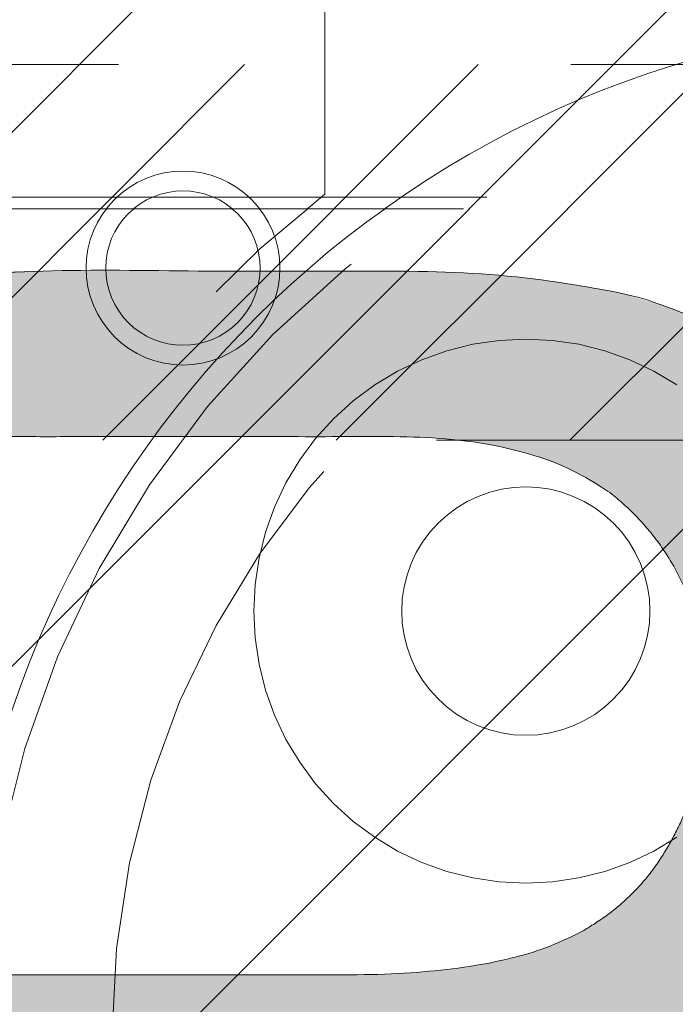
# Model space of a CAD drawing. Header units: inches. Extents: x -462 to -293, y -254 to -12.
# Tile 12 of 89: x -417.88 to -416.79, y -18.9 to -17.26. Entities that reach past the tile are written whole.
import ezdxf

# ---------------------------------------------------------------- set-up
doc = ezdxf.new("R2010")
doc.units = ezdxf.units.IN
doc.header["$LTSCALE"] = 32
doc.header["$MEASUREMENT"] = 0
doc.linetypes.add('Dash Style-1', pattern=[0.083328, 0.041656, -0.041672])
for name, color, linetype, lineweight in [('Black', 7, 'Continuous', 18), ('DashLine', 7, 'Dash Style-1', 13), ('DashLineFill', 7, 'Dash Style-1', 13), ('Drawing', 7, 'Continuous', 18), ('Metal-Black', 7, 'Continuous', 18), ('Metal-DeskStructure', 7, 'Continuous', 13), ('None', 7, 'Continuous', 18), ('SolidLine', 7, 'Continuous', 15), ('Wood_1-H', 7, 'Continuous', 13)]:
    doc.layers.add(name, color=color, linetype=linetype, lineweight=lineweight)
doc.layers.add('Electrical', color=1, linetype='Dash Style-1', lineweight=15, true_color=0xff0000)
doc.layers.add('Metal-Leg', color=7, linetype='Continuous', lineweight=18, true_color=0x4c4c4c)
pattern_1 = [(45, (0, 0), (-1.61301565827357, 1.935715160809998), []), (45, (-1.0608, 1.0608), (-0.4723460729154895, 0.4167612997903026), [])]

# ---------------------------------------------------------------- blocks, each defined once
blk = doc.blocks.new('Group-31')
at = {"layer": 'Metal-DeskStructure', "color": 7, "flags": 128}
blk.add_lwpolyline([(0.8051100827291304, 0.3242076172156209), (0.6569804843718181, -0.1001143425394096), (0.9545622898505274, -0.1001143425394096)], close=True, dxfattribs=at)
at = {"layer": 'Metal-DeskStructure', "color": 7}
blk.add_open_spline([(1.174112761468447, -0.3918349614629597), (1.184693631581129, -0.4210075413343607), (1.168822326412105, -0.4369198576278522), (1.14501536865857, -0.439571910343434), (1.104014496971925, -0.439571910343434), (1.078886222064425, -0.4369198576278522), (1.066982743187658, -0.4329417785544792), (1.060369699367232, -0.4236595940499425), (1.057724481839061, -0.4170294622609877), (1.021353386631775, -0.3010040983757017), (0.9849822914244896, -0.1849787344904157), (0.807093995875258, -0.1849787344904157), (0.6292057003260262, -0.1849787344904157), (0.5941572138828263, -0.2996780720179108), (0.5591087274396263, -0.4143774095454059), (0.5564635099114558, -0.4210075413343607), (0.5498504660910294, -0.4302897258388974), (0.5379469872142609, -0.4369198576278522), (0.5141400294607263, -0.439571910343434), (0.477108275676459, -0.439571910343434), (0.4519787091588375, -0.4355938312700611), (0.4427204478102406, -0.4249856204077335), (0.4427204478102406, -0.4050952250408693), (0.4480108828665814, -0.3905089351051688), (0.5915119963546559, 0.0006630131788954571), (0.7350131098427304, 0.3918349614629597), (0.7376583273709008, 0.3971390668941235), (0.7469165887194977, 0.4037691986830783), (0.7627866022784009, 0.4077472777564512), (0.789238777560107, 0.4090720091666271), (0.8302396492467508, 0.4090720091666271), (0.8580131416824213, 0.4077472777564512), (0.8752070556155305, 0.4037691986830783), (0.8844653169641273, 0.3971390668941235), (0.8871105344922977, 0.3918349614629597), (1.030611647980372, 0), (1.174112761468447, -0.3918349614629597)], degree=2, knots=[0, 0, 0, 0.01595318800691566, 0.02392978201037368, 0.03190637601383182, 0.03938443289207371, 0.04686248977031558, 0.05434054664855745, 0.06181860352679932, 0.06181860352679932, 0.1891978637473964, 0.1891978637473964, 0.3755520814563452, 0.3755520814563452, 0.5011946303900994, 0.5011946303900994, 0.5086726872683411, 0.5161507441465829, 0.5236288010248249, 0.5311068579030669, 0.5385854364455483, 0.5460640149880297, 0.5535425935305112, 0.5610211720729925, 0.5610211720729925, 0.7618481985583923, 0.7618481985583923, 0.7647050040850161, 0.7675618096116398, 0.7704186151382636, 0.7732754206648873, 0.7763226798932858, 0.7793699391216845, 0.7824171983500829, 0.7854644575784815, 0.7854644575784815, 1, 1, 1], dxfattribs=at)
blk = doc.blocks.new('TL14_lower_leg (2D)')
at = {"layer": 'DashLine', "flags": 128}
for points in [[(-1.777195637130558e-14, 1.377952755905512), (0.1350629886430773, 1.371317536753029), (0.2688252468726, 1.351475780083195), (0.3999985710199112, 1.318618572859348), (0.5273196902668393, 1.27306234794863), (0.649562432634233, 1.215245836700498), (0.7655495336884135, 1.14572584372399), (0.8741639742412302, 1.065171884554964), (0.9743597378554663, 0.9743597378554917), (1.065171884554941, 0.8741639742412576), (1.14572584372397, 0.7655495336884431), (1.215245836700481, 0.6495624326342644), (1.273062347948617, 0.5273196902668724), (1.318618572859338, 0.3999985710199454), (1.351475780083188, 0.2688252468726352), (1.371317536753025, 0.1350629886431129), (1.377952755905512, 1.783045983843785e-14), (1.371317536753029, -0.1350629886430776), (1.351475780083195, -0.2688252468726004), (1.318618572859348, -0.3999985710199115), (1.27306234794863, -0.5273196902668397), (1.215245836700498, -0.6495624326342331), (1.145725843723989, -0.7655495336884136), (1.065171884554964, -0.8741639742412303), (0.9743597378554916, -0.9743597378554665), (0.8741639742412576, -1.065171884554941), (0.7655495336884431, -1.14572584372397), (0.6495624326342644, -1.215245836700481), (0.5273196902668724, -1.273062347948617), (0.3999985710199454, -1.318618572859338), (0.2688252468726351, -1.351475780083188), (0.135062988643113, -1.371317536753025), (1.777195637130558e-14, -1.377952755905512), (-0.1350629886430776, -1.371317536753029), (-0.2688252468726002, -1.351475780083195), (-0.3999985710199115, -1.318618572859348), (-0.5273196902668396, -1.27306234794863), (-0.6495624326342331, -1.215245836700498), (-0.7655495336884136, -1.14572584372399), (-0.8741639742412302, -1.065171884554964), (-0.9743597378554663, -0.9743597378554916), (-1.065171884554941, -0.8741639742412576), (-1.14572584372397, -0.7655495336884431), (-1.215245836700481, -0.6495624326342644), (-1.273062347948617, -0.5273196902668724), (-1.318618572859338, -0.3999985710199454), (-1.351475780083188, -0.2688252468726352), (-1.371317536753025, -0.1350629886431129), (-1.377952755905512, -1.783045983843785e-14), (-1.371317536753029, 0.1350629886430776), (-1.351475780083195, 0.2688252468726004), (-1.318618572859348, 0.3999985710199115), (-1.27306234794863, 0.5273196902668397), (-1.215245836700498, 0.6495624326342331), (-1.145725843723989, 0.7655495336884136), (-1.065171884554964, 0.8741639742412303), (-0.9743597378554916, 0.9743597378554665), (-0.8741639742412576, 1.065171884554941), (-0.7655495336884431, 1.14572584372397), (-0.6495624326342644, 1.215245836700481), (-0.5273196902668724, 1.273062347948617), (-0.3999985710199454, 1.318618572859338), (-0.2688252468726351, 1.351475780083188), (-0.135062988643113, 1.371317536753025)], [(0.7086614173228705, -0.547244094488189), (0.724483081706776, -0.54802136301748), (0.7401523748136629, -0.5503456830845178), (0.7555183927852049, -0.5541946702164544), (0.7704331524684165, -0.5595312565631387), (0.7847530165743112, -0.5663040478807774), (0.798340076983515, -0.574447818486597), (0.8110634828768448, -0.5838841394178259), (0.8228007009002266, -0.5945221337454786), (0.8334386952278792, -0.6062593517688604), (0.8428750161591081, -0.6189827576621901), (0.8510187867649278, -0.632569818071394), (0.8577915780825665, -0.6468896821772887), (0.8631281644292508, -0.6618044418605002), (0.8669771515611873, -0.6771704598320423), (0.8693014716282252, -0.6928397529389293), (0.8700787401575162, -0.7086614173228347), (0.8693014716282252, -0.72448308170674), (0.8669771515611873, -0.7401523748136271), (0.8631281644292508, -0.7555183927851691), (0.8577915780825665, -0.7704331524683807), (0.8510187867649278, -0.7847530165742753), (0.8428750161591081, -0.7983400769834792), (0.8334386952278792, -0.811063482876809), (0.8228007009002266, -0.8228007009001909), (0.8110634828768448, -0.8334386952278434), (0.798340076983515, -0.8428750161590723), (0.7847530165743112, -0.8510187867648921), (0.7704331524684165, -0.8577915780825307), (0.7555183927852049, -0.8631281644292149), (0.7401523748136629, -0.8669771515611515), (0.724483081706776, -0.8693014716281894), (0.7086614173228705, -0.8700787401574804), (0.6928397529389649, -0.8693014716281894), (0.6771704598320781, -0.8669771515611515), (0.6618044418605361, -0.8631281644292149), (0.6468896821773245, -0.8577915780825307), (0.6325698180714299, -0.8510187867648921), (0.618982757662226, -0.8428750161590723), (0.6062593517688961, -0.8334386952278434), (0.5945221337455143, -0.8228007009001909), (0.5838841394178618, -0.811063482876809), (0.5744478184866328, -0.7983400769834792), (0.5663040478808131, -0.7847530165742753), (0.5595312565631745, -0.7704331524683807), (0.5541946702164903, -0.7555183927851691), (0.5503456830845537, -0.7401523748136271), (0.5480213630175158, -0.72448308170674), (0.5472440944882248, -0.7086614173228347), (0.5480213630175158, -0.6928397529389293), (0.5503456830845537, -0.6771704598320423), (0.5541946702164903, -0.6618044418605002), (0.5595312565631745, -0.6468896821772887), (0.5663040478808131, -0.632569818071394), (0.5744478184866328, -0.6189827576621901), (0.5838841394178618, -0.6062593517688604), (0.5945221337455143, -0.5945221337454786), (0.6062593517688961, -0.5838841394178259), (0.618982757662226, -0.574447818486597), (0.6325698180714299, -0.5663040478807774), (0.6468896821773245, -0.5595312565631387), (0.6618044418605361, -0.5541946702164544), (0.6771704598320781, -0.5503456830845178), (0.6928397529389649, -0.54802136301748)]]:
    blk.add_lwpolyline(points, close=True, dxfattribs=at)
at = {"layer": 'Metal-DeskStructure', "color": 7}
blk.add_blockref('Group-31', (0, 0), dxfattribs=at)
blk = doc.blocks.new('1BRPT9-Bracket (2D)')
at = {"layer": 'DashLineFill', "linetype": 'Continuous', "lineweight": 13}
h = blk.add_hatch(dxfattribs=at)
h.set_pattern_fill('Steel', color=253, style=0, pattern_type=2)
h.set_pattern_definition(pattern_1)
edge = h.paths.add_edge_path()
edge.add_arc((1.677931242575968, -8.488188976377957), 0.2519685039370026, 269.999999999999, 360.0000000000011)
edge.add_line((1.929899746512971, -8.488188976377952), (1.929899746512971, -7.480314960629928))
edge.add_line((1.929899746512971, -7.480314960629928), (2.323600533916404, -7.480314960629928))
edge.add_line((2.323600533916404, -7.480314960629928), (2.323600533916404, 7.461135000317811))
edge.add_line((2.323600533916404, 7.461135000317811), (1.929899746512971, 7.480314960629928))
edge.add_line((1.929899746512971, 7.480314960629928), (1.929899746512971, 8.488188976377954))
edge.add_arc((1.677931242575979, 8.488188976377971), 0.2519685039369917, 359.999999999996, 450.0000000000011)
edge.add_line((1.677931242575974, 8.740157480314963), (-2.32206875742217, 8.740157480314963))
edge.add_line((-2.32206875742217, 8.740157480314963), (-2.32206875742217, -8.74015748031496))
edge.add_line((-2.32206875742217, -8.74015748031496), (1.677931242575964, -8.74015748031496))
h = blk.add_hatch(dxfattribs=at)
h.set_pattern_fill('Steel', color=253, style=0, pattern_type=2)
h.set_pattern_definition(pattern_1)
h.paths.add_polyline_path([(-1.337816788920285, 6.899606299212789), (-1.329134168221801, 6.89917974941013), (-1.320535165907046, 6.897904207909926), (-1.312102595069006, 6.895791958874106), (-1.303917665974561, 6.89286334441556), (-1.296059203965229, 6.889146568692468), (-1.288602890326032, 6.884677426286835), (-1.281620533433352, 6.879498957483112), (-1.275179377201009, 6.873661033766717), (-1.269341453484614, 6.867219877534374), (-1.264162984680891, 6.860237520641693), (-1.259693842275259, 6.852781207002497), (-1.255977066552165, 6.844922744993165), (-1.253048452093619, 6.83673781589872), (-1.250936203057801, 6.82830524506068), (-1.249660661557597, 6.819706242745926), (-1.249234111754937, 6.811023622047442), (-1.249660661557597, 6.802341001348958), (-1.250936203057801, 6.793741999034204), (-1.253048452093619, 6.785309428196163), (-1.255977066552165, 6.777124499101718), (-1.259693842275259, 6.769266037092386), (-1.264162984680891, 6.761809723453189), (-1.269341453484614, 6.754827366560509), (-1.275179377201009, 6.748386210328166), (-1.281620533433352, 6.742548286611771), (-1.288602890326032, 6.737369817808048), (-1.296059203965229, 6.732900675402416), (-1.303917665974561, 6.729183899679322), (-1.312102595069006, 6.726255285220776), (-1.320535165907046, 6.724143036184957), (-1.329134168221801, 6.722867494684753), (-1.337816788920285, 6.722440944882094), (-1.346499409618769, 6.722867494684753), (-1.355098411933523, 6.724143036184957), (-1.363530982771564, 6.726255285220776), (-1.371715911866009, 6.729183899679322), (-1.379574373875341, 6.732900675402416), (-1.387030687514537, 6.737369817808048), (-1.394013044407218, 6.742548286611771), (-1.400454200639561, 6.748386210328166), (-1.406292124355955, 6.754827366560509), (-1.411470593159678, 6.761809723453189), (-1.41593973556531, 6.769266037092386), (-1.419656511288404, 6.777124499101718), (-1.42258512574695, 6.785309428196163), (-1.424697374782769, 6.793741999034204), (-1.425972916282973, 6.802341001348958), (-1.426399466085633, 6.811023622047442), (-1.425972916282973, 6.819706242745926), (-1.424697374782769, 6.82830524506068), (-1.42258512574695, 6.83673781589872), (-1.419656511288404, 6.844922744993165), (-1.41593973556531, 6.852781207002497), (-1.411470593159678, 6.860237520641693), (-1.406292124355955, 6.867219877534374), (-1.400454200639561, 6.873661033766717), (-1.394013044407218, 6.879498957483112), (-1.387030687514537, 6.884677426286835), (-1.379574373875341, 6.889146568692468), (-1.371715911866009, 6.89286334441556), (-1.363530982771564, 6.895791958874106), (-1.355098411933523, 6.897904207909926), (-1.346499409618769, 6.89917974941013)])
at = {"layer": 'DashLineFill', "flags": 128}
blk.add_lwpolyline([(-1.337816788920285, 6.899606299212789), (-1.329134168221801, 6.89917974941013), (-1.320535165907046, 6.897904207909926), (-1.312102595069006, 6.895791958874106), (-1.303917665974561, 6.89286334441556), (-1.296059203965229, 6.889146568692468), (-1.288602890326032, 6.884677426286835), (-1.281620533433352, 6.879498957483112), (-1.275179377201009, 6.873661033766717), (-1.269341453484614, 6.867219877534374), (-1.264162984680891, 6.860237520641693), (-1.259693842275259, 6.852781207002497), (-1.255977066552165, 6.844922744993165), (-1.253048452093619, 6.83673781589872), (-1.250936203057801, 6.82830524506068), (-1.249660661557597, 6.819706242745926), (-1.249234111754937, 6.811023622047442), (-1.249660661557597, 6.802341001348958), (-1.250936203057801, 6.793741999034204), (-1.253048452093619, 6.785309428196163), (-1.255977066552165, 6.777124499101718), (-1.259693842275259, 6.769266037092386), (-1.264162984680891, 6.761809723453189), (-1.269341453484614, 6.754827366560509), (-1.275179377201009, 6.748386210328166), (-1.281620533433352, 6.742548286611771), (-1.288602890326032, 6.737369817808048), (-1.296059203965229, 6.732900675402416), (-1.303917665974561, 6.729183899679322), (-1.312102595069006, 6.726255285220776), (-1.320535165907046, 6.724143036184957), (-1.329134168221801, 6.722867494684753), (-1.337816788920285, 6.722440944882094), (-1.346499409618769, 6.722867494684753), (-1.355098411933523, 6.724143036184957), (-1.363530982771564, 6.726255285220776), (-1.371715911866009, 6.729183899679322), (-1.379574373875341, 6.732900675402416), (-1.387030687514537, 6.737369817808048), (-1.394013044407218, 6.742548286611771), (-1.400454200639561, 6.748386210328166), (-1.406292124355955, 6.754827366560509), (-1.411470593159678, 6.761809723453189), (-1.41593973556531, 6.769266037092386), (-1.419656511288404, 6.777124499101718), (-1.42258512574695, 6.785309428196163), (-1.424697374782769, 6.793741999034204), (-1.425972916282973, 6.802341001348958), (-1.426399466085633, 6.811023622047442), (-1.425972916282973, 6.819706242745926), (-1.424697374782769, 6.82830524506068), (-1.42258512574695, 6.83673781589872), (-1.419656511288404, 6.844922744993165), (-1.41593973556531, 6.852781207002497), (-1.411470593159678, 6.860237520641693), (-1.406292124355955, 6.867219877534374), (-1.400454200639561, 6.873661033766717), (-1.394013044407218, 6.879498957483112), (-1.387030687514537, 6.884677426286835), (-1.379574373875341, 6.889146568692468), (-1.371715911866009, 6.89286334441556), (-1.363530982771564, 6.895791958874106), (-1.355098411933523, 6.897904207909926), (-1.346499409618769, 6.89917974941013)], close=True, dxfattribs=at)
blk = doc.blocks.new('Group-52')
at = {"layer": 'DashLineFill', "linetype": 'Continuous', "lineweight": 13}
h = blk.add_hatch(dxfattribs=at)
h.set_pattern_fill('Steel', color=253, style=0, pattern_type=2)
h.set_pattern_definition(pattern_1)
h.paths.add_polyline_path([(-2.066929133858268, 1.397637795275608), (2.066929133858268, 1.397637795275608), (2.066929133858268, 0.1377952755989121), (2.106299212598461, 0.1377952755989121), (2.106299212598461, -0.1377952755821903), (2.066929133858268, -0.1377952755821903), (2.066929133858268, -5.275590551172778), (2.106299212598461, -5.275590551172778), (2.106299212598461, -5.55118110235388), (2.066929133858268, -5.55118110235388), (2.066929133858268, -5.82677165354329), (-2.066929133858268, -5.82677165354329), (-2.066929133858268, -5.55118110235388), (-2.106299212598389, -5.55118110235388), (-2.106299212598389, -5.275590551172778), (-2.066929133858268, -5.275590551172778), (-2.066929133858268, -0.1377952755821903), (-2.106299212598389, -0.1377952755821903), (-2.106299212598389, 0.1377952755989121), (-2.066929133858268, 0.1377952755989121)])
at = {"layer": 'DashLineFill', "flags": 128}
blk.add_lwpolyline([(-2.066929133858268, 1.397637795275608), (2.066929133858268, 1.397637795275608), (2.066929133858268, 0.1377952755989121), (2.106299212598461, 0.1377952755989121), (2.106299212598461, -0.1377952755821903), (2.066929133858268, -0.1377952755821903), (2.066929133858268, -5.275590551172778), (2.106299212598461, -5.275590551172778), (2.106299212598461, -5.55118110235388), (2.066929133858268, -5.55118110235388), (2.066929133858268, -5.82677165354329), (-2.066929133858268, -5.82677165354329), (-2.066929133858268, -5.55118110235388), (-2.106299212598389, -5.55118110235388), (-2.106299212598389, -5.275590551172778), (-2.066929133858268, -5.275590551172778), (-2.066929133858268, -0.1377952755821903), (-2.106299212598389, -0.1377952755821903), (-2.106299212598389, 0.1377952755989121), (-2.066929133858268, 0.1377952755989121)], close=True, dxfattribs=at)
blk = doc.blocks.new('TL14_upper_leg (2D)')
at = {"layer": 'DashLine', "flags": 128}
blk.add_lwpolyline([(0, 1.22047244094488), (0.1196272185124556, 1.214595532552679), (0.2381023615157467, 1.197021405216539), (0.3542844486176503, 1.167919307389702), (0.4670545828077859, 1.127569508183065), (0.5753267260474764, 1.076360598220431), (0.6780581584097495, 1.01478574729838), (0.7742595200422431, 0.9434379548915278), (0.8630043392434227, 0.8630043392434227), (0.9434379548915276, 0.7742595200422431), (1.01478574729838, 0.6780581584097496), (1.076360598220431, 0.5753267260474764), (1.127569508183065, 0.467054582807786), (1.167919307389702, 0.3542844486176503), (1.197021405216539, 0.2381023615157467), (1.214595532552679, 0.1196272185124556), (1.22047244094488, 7.47323834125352e-17), (1.214595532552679, -0.1196272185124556), (1.197021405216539, -0.2381023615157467), (1.167919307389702, -0.3542844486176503), (1.127569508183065, -0.467054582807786), (1.076360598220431, -0.5753267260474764), (1.01478574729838, -0.6780581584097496), (0.9434379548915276, -0.7742595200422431), (0.8630043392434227, -0.8630043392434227), (0.7742595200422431, -0.9434379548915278), (0.6780581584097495, -1.01478574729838), (0.5753267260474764, -1.076360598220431), (0.4670545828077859, -1.127569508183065), (0.3542844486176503, -1.167919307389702), (0.2381023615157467, -1.197021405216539), (0.1196272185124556, -1.214595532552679), (0, -1.22047244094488), (-0.1196272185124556, -1.214595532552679), (-0.2381023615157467, -1.197021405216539), (-0.3542844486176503, -1.167919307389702), (-0.4670545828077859, -1.127569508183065), (-0.5753267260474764, -1.076360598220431), (-0.6780581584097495, -1.01478574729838), (-0.7742595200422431, -0.9434379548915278), (-0.8630043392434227, -0.8630043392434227), (-0.9434379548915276, -0.7742595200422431), (-1.01478574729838, -0.6780581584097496), (-1.076360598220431, -0.5753267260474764), (-1.127569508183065, -0.467054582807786), (-1.167919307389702, -0.3542844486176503), (-1.197021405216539, -0.2381023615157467), (-1.214595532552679, -0.1196272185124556), (-1.22047244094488, 7.47323834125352e-17), (-1.214595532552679, 0.1196272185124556), (-1.197021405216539, 0.2381023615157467), (-1.167919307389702, 0.3542844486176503), (-1.127569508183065, 0.467054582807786), (-1.076360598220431, 0.5753267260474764), (-1.01478574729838, 0.6780581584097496), (-0.9434379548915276, 0.7742595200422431), (-0.8630043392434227, 0.8630043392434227), (-0.7742595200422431, 0.9434379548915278), (-0.6780581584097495, 1.01478574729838), (-0.5753267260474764, 1.076360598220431), (-0.4670545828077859, 1.127569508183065), (-0.3542844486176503, 1.167919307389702), (-0.2381023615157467, 1.197021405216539), (-0.1196272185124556, 1.214595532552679)], close=True, dxfattribs=at)
at = {"layer": 'DashLine', "color": 7}
blk.add_blockref('Group-52', (0, 0), dxfattribs=at)
blk = doc.blocks.new('Group-54')
at = {"layer": 'Metal-DeskStructure', "linetype": 'Continuous', "lineweight": 0, "true_color": 0xff0000}
h = blk.add_hatch(color=1, dxfattribs=at)
h.paths.add_polyline_path([(-2.021668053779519, -1.274606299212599), (-2.021668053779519, 1.274606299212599), (-0.9063873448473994, 1.274606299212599), (-0.825984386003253, 1.273487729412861), (-0.7505603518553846, 1.270132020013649), (-0.6801152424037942, 1.264539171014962), (-0.6146490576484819, 1.256709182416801), (-0.5541617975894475, 1.246642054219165), (-0.4986534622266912, 1.234337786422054), (-0.4481240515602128, 1.219796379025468), (-0.4025735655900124, 1.203017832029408), (-0.3605890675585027, 1.18341340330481), (-0.3207576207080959, 1.160394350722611), (-0.2830792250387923, 1.133960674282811), (-0.2475538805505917, 1.10411237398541), (-0.2141815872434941, 1.070849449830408), (-0.1829623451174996, 1.034171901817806), (-0.1538961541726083, 0.9940797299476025), (-0.1269830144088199, 0.9505729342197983), (-0.1027611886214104, 0.9047532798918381), (-0.08176893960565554, 0.8577225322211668), (-0.06400626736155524, 0.8094806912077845), (-0.04947317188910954, 0.7600277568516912), (-0.03816965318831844, 0.7093637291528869), (-0.03009571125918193, 0.6574886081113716), (-0.02525134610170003, 0.604402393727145), (-0.02363655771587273, 0.5501050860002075), (-0.02630264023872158, 0.4809719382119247), (-0.03430088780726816, 0.4145973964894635), (-0.04763130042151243, 0.3509814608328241), (-0.06629387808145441, 0.2901241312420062), (-0.09028862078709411, 0.23202540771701), (-0.1196155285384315, 0.1766852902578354), (-0.1542746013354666, 0.1241037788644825), (-0.1942658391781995, 0.0742808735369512), (-0.2398415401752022, 0.02804076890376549), (-0.2912540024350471, -0.01379234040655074), (-0.3485032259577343, -0.05121845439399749), (-0.4115892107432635, -0.08423757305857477), (-0.4805119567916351, -0.1128496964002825), (-0.5552714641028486, -0.1370548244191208), (-0.6358677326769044, -0.1568529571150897), (-0.7223007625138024, -0.172244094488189), (-0.6914852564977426, -0.1878368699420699), (-0.6625536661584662, -0.2033960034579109), (-0.6355059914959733, -0.2189214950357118), (-0.6103422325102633, -0.2344133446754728), (-0.5870623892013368, -0.2498715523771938), (-0.5656664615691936, -0.2652961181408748), (-0.5461544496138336, -0.2806870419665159), (-0.528526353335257, -0.2960443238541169), (-0.4937411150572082, -0.3297530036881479), (-0.4593595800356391, -0.3652110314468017), (-0.4253817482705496, -0.4024184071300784), (-0.3918076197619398, -0.4413751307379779), (-0.3586371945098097, -0.4820812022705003), (-0.3258704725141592, -0.5245366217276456), (-0.2935074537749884, -0.5687413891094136), (-0.2615481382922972, -0.6146955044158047), (0.1636796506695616, -1.274606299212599), (-0.2335580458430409, -1.274606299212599), (-0.5618991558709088, -0.7707919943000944), (-0.5969114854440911, -0.7177646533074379), (-0.6303594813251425, -0.667950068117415), (-0.6622431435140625, -0.6213482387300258), (-0.6925624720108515, -0.57795916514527), (-0.7213174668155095, -0.5377828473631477), (-0.7485081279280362, -0.5008192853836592), (-0.7741344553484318, -0.4670684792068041), (-0.7981964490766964, -0.4365304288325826), (-0.8211735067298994, -0.408532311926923), (-0.8435450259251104, -0.3824013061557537), (-0.8653110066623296, -0.3581374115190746), (-0.8864714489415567, -0.3357406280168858), (-0.907026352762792, -0.3152109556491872), (-0.9269757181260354, -0.2965483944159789), (-0.9463195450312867, -0.2797529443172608), (-0.9650578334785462, -0.264824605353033), (-0.9835185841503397, -0.2513512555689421), (-1.002029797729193, -0.2389207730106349), (-1.020591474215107, -0.2275331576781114), (-1.03920361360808, -0.2171884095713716), (-1.057866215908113, -0.2078865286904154), (-1.076579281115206, -0.1996275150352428), (-1.09534280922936, -0.192411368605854), (-1.114156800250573, -0.1862380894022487), (-1.129261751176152, -0.182958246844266), (-1.146587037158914, -0.1801157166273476), (-1.166132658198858, -0.1777104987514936), (-1.187898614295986, -0.1757425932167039), (-1.211884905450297, -0.1742120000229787), (-1.238091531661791, -0.1731187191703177), (-1.266518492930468, -0.1724627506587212), (-1.297165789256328, -0.172244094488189), (-1.677179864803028, -0.172244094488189), (-1.677179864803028, -1.274606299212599)])
h.paths.add_polyline_path([(-1.677179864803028, 0.1033464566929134), (-0.9720553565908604, 0.1033464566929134), (-0.9173711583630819, 0.1041370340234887), (-0.8658156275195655, 0.1065087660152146), (-0.8173887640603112, 0.1104616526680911), (-0.7720905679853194, 0.1159956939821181), (-0.7299210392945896, 0.1231108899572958), (-0.6908801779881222, 0.131807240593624), (-0.654967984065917, 0.1420847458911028), (-0.6221844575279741, 0.1539434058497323), (-0.591907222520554, 0.1675514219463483), (-0.5635139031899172, 0.183076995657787), (-0.5370044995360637, 0.2005201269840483), (-0.5123790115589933, 0.2198808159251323), (-0.4896374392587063, 0.2411590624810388), (-0.4687797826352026, 0.2643548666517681), (-0.4498060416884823, 0.2894682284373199), (-0.4327162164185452, 0.3164991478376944), (-0.4175775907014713, 0.3447916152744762), (-0.4044574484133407, 0.3736896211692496), (-0.3933557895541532, 0.4031931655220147), (-0.3842726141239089, 0.4333022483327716), (-0.3772079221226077, 0.4640168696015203), (-0.3721617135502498, 0.4953370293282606), (-0.369133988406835, 0.5272627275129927), (-0.3681247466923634, 0.5597939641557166), (-0.3700927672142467, 0.6066395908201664), (-0.3759968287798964, 0.6513658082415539), (-0.3858369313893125, 0.693972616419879), (-0.399613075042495, 0.7344600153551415), (-0.417325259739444, 0.7728280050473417), (-0.4389734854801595, 0.8090765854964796), (-0.4645577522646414, 0.8432057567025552), (-0.4940780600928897, 0.8752155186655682), (-0.5278540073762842, 0.9042311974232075), (-0.5662051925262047, 0.9293781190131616), (-0.609131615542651, 0.9506562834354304), (-0.6566332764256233, 0.9680656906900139), (-0.7087101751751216, 0.9816063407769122), (-0.7653623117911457, 0.9912782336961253), (-0.8265896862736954, 0.9970813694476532), (-0.8923922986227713, 0.9990157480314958), (-1.677179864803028, 0.9990157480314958)])
at = {"layer": 'Metal-DeskStructure', "color": 7}
for points, knots in [([(-2.021668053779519, -1.274606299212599), (-2.021668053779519, 0), (-2.021668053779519, 1.274606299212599), (-1.464027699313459, 1.274606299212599), (-0.5748176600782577, 1.274606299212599), (-0.2303294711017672, 1.131429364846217), (-0.02363655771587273, 0.7697165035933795), (-0.02363655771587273, 0.2680552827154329), (-0.3648951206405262, -0.1194935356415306), (-0.7223007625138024, -0.172244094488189), (-0.595270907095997, -0.2346824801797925), (-0.528526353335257, -0.2960443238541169), (-0.3885779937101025, -0.4273803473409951), (-0.2615481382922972, -0.6146955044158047), (-0.04893424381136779, -0.9446509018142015), (0.1636796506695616, -1.274606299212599), (-0.03493919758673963, -1.274606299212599), (-0.2335580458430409, -1.274606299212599), (-0.397728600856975, -1.022699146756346), (-0.561899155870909, -0.7707919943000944), (-0.7050771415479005, -0.5522571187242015), (-0.8913157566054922, -0.3208037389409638), (-1.0387999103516, -0.2088454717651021), (-1.114156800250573, -0.1862380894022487), (-1.170135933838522, -0.172244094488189), (-1.487172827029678, -0.172244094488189), (-1.677179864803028, -0.172244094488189), (-1.677179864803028, -0.7234251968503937), (-1.677179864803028, -1.274606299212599), (-1.849423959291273, -1.274606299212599), (-2.021668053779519, -1.274606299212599)], [0, 0, 0, 0.1376097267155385, 0.1376097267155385, 0.1978139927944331, 0.2336110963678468, 0.2694081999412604, 0.305205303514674, 0.3511799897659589, 0.3971546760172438, 0.3971546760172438, 0.415167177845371, 0.415167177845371, 0.4532969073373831, 0.4532969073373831, 0.5194264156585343, 0.5194264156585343, 0.5528882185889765, 0.5528882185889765, 0.6035447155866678, 0.6035447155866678, 0.6475600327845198, 0.6915753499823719, 0.735590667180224, 0.735590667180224, 0.7678723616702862, 0.8161582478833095, 0.8161582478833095, 0.95622815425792, 0.95622815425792, 1, 1, 1]), ([(-1.677179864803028, 0.1033464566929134), (-1.324617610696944, 0.1033464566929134), (-0.7470612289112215, 0.1033464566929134), (-0.4973076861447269, 0.2045403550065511), (-0.3681247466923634, 0.4284579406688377), (-0.3681247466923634, 0.7514152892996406), (-0.620031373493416, 0.9990157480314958), (-1.2847860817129, 0.9990157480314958), (-1.677179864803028, 0.9990157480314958), (-1.677179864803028, 0.5511811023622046), (-1.677179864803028, 0.1033464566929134)], [0, 0, 0, 0.1307339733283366, 0.2141642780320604, 0.2975945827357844, 0.3810248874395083, 0.5027510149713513, 0.6244771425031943, 0.7998494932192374, 0.7998494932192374, 1, 1, 1])]:
    blk.add_open_spline(points, degree=2, knots=knots, dxfattribs=at)
blk = doc.blocks.new('SlateLegLocator-R3')
at = {"color": 255, "linetype": 'Dash Style-1', "lineweight": 5}
blk.add_wipeout([(-2.106299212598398, 1.3779527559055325), (2.1062992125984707, 1.3779527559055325), (2.1062992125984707, -5.807086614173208), (-2.106299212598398, -5.807086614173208)], dxfattribs=at).dxf.layer = 'Black'
at = {"layer": 'Black', "linetype": 'Dash Style-1', "lineweight": 5, "flags": 128}
blk.add_lwpolyline([(-2.106299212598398, 1.377952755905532), (2.10629921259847, 1.377952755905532), (2.10629921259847, -5.807086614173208), (-2.106299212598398, -5.807086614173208)], close=True, dxfattribs=at)
at = {"layer": 'Metal-DeskStructure', "color": 7}
blk.add_blockref('Group-54', (0, 0), dxfattribs=at)
blk = doc.blocks.new('ReturnEnd-R3 (2D)')
at = {"layer": 'Metal-Black', "color": 7}
blk.add_blockref('1BRPT9-Bracket (2D)', (-0.0001991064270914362, -6.10236220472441), dxfattribs=at)
at = {"layer": 'Metal-Leg', "color": 7}
blk.add_blockref('TL14_upper_leg (2D)', (0, 0), dxfattribs=at)
at = {"layer": 'Metal-DeskStructure', "color": 7}
blk.add_blockref('SlateLegLocator-R3', (0, 0), dxfattribs=at)
blk = doc.blocks.new('Group-66')
at = {"layer": 'SolidLine', "color": 7, "rotation": 180}
blk.add_blockref('TL14_lower_leg (2D)', (-68.97637795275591, -5.31496062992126), dxfattribs=at)
at = {"layer": 'SolidLine', "color": 7}
blk.add_blockref('ReturnEnd-R3 (2D)', (-68.97637795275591, -5.31496062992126), dxfattribs=at)
blk = doc.blocks.new('SL Runoff Utility L Desk2 (2D)')
at = {"layer": 'None'}
blk.add_blockref('Group-66', (0, 0), dxfattribs=at)
at = {"layer": 'Drawing', "color": 0, "flags": 1}
for tag in ['Tag', 'Catalog', 'Option1', 'Option2', 'Option3', 'Option4', 'Option5', 'Option6', 'Option7', 'Option8', 'Option9', 'Option10', 'Option11', 'Option12', 'Custom', 'FinishGroup', 'Discount', 'Item2', 'Item3', 'Item6', 'Item9', 'Item10', 'Item12', 'Item13', 'Item16', 'Item19', 'Item20', 'Item21', 'Item22', 'Item23', 'Item24', 'Item25', 'Item8', 'Item18', 'Item1', 'Item4', 'Item5', 'Item7', 'Item11', 'Item14', 'Item15', 'Item17']:
    blk.add_attdef(tag, (-64.77952755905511, -74.68547244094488), '', height=0.007086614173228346, dxfattribs=at)
blk = doc.blocks.new('1BRPFX-Ped_Plate (2D)')
at = {"layer": 'DashLineFill', "linetype": 'Continuous', "lineweight": 13}
h = blk.add_hatch(dxfattribs=at)
h.set_pattern_fill('Steel', color=253, style=0, pattern_type=2)
h.set_pattern_definition(pattern_1)
edge = h.paths.add_edge_path()
edge.add_arc((-4.145669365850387, -1.704724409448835), 0.125984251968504, 180, 270.0000000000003)
edge.add_line((-4.145669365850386, -1.830708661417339), (4.145669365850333, -1.830708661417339))
edge.add_arc((4.145669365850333, -1.704724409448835), 0.125984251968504, 270.0000000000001, 360)
edge.add_line((4.271653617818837, -1.704724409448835), (4.271653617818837, 1.704724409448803))
edge.add_arc((4.145669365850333, 1.704724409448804), 0.1259842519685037, 359.9999999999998, 450.0000000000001)
edge.add_line((4.145669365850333, 1.830708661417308), (-4.145669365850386, 1.830708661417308))
edge.add_arc((-4.145669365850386, 1.704724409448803), 0.1259842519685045, 89.99999999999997, 179.9999999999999)
edge.add_line((-4.271653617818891, 1.704724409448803), (-4.271653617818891, -1.704724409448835))
at = {"layer": 'SolidLine', "flags": 128}
blk.add_lwpolyline([(-1.279527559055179, 1.408027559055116), (-1.266932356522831, 1.407408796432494), (-1.254458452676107, 1.405558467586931), (-1.242225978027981, 1.402494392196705), (-1.230352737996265, 1.398246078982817), (-1.218953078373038, 1.39285444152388), (-1.20813678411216, 1.386371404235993), (-1.19800802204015, 1.378859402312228), (-1.188664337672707, 1.370390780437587), (-1.180195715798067, 1.361047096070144), (-1.172683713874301, 1.350918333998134), (-1.166200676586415, 1.340102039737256), (-1.160809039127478, 1.328702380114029), (-1.156560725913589, 1.316829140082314), (-1.153496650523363, 1.304596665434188), (-1.151646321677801, 1.292122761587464), (-1.151027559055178, 1.279527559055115), (-1.151646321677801, 1.266932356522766), (-1.153496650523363, 1.254458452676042), (-1.156560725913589, 1.242225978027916), (-1.160809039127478, 1.2303527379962), (-1.166200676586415, 1.218953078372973), (-1.172683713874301, 1.208136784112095), (-1.180195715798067, 1.198008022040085), (-1.188664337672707, 1.188664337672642), (-1.19800802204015, 1.180195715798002), (-1.20813678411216, 1.172683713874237), (-1.218953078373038, 1.16620067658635), (-1.230352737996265, 1.160809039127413), (-1.242225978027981, 1.156560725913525), (-1.254458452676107, 1.153496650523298), (-1.266932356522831, 1.151646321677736), (-1.279527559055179, 1.151027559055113), (-1.292122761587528, 1.151646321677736), (-1.304596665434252, 1.153496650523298), (-1.316829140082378, 1.156560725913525), (-1.328702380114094, 1.160809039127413), (-1.340102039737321, 1.16620067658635), (-1.350918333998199, 1.172683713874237), (-1.361047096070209, 1.180195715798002), (-1.370390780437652, 1.188664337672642), (-1.378859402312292, 1.198008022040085), (-1.386371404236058, 1.208136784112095), (-1.392854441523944, 1.218953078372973), (-1.398246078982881, 1.2303527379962), (-1.40249439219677, 1.242225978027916), (-1.405558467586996, 1.254458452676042), (-1.407408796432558, 1.266932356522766), (-1.408027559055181, 1.279527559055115), (-1.407408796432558, 1.292122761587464), (-1.405558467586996, 1.304596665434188), (-1.40249439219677, 1.316829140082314), (-1.398246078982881, 1.328702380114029), (-1.392854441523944, 1.340102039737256), (-1.386371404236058, 1.350918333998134), (-1.378859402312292, 1.361047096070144), (-1.370390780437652, 1.370390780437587), (-1.361047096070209, 1.378859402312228), (-1.350918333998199, 1.386371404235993), (-1.340102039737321, 1.39285444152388), (-1.328702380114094, 1.398246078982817), (-1.316829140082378, 1.402494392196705), (-1.304596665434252, 1.405558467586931), (-1.292122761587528, 1.407408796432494)], close=True, dxfattribs=at)
blk.add_lwpolyline([(-0.4571237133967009, 0.3322086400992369), (-0.4952337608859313, 0.3093663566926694), (-0.5353992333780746, 0.2903695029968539), (-0.5772333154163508, 0.2754010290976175), (-0.6203331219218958, 0.2646050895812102), (-0.6642835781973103, 0.2580856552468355), (-0.7086614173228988, 0.2559055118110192), (-0.7530392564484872, 0.2580856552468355), (-0.7969897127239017, 0.2646050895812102), (-0.8400895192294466, 0.2754010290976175), (-0.8819236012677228, 0.2903695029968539), (-0.9220890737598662, 0.3093663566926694), (-0.9601991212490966, 0.3322086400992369), (-0.9958867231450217, 0.3586763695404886), (-1.028808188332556, 0.3885146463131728), (-1.05864646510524, 0.4214361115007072), (-1.085114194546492, 0.4571237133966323), (-1.10795647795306, 0.4952337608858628), (-1.126953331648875, 0.5353992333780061), (-1.141921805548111, 0.5772333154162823), (-1.152717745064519, 0.6203331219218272), (-1.159237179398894, 0.6642835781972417), (-1.16141732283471, 0.7086614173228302), (-1.159237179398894, 0.7530392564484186), (-1.152717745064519, 0.7969897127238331), (-1.141921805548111, 0.8400895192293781), (-1.126953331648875, 0.8819236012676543), (-1.10795647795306, 0.9220890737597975), (-1.085114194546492, 0.9601991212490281), (-1.05864646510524, 0.9958867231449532), (-1.028808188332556, 1.028808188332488), (-0.9958867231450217, 1.058646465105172), (-0.9601991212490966, 1.085114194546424), (-0.9220890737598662, 1.107956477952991), (-0.8819236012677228, 1.126953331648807), (-0.8400895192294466, 1.141921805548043), (-0.7969897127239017, 1.15271774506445), (-0.7530392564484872, 1.159237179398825), (-0.7086614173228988, 1.161417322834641), (-0.6642835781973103, 1.159237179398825), (-0.6203331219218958, 1.15271774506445), (-0.5772333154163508, 1.141921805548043), (-0.5353992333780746, 1.126953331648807), (-0.4952337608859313, 1.107956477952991), (-0.4571237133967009, 1.085114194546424)], dxfattribs=at)
blk = doc.blocks.new('1BRPFY-Leg_Plate (2D)')
at = {"layer": 'DashLineFill', "linetype": 'Continuous', "lineweight": 13}
h = blk.add_hatch(dxfattribs=at)
h.set_pattern_fill('Steel', color=253, style=0, pattern_type=2)
h.set_pattern_definition(pattern_1)
edge = h.paths.add_edge_path()
edge.add_arc((-1.704724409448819, -1.704724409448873), 0.125984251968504, 179.9999999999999, 269.9999999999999)
edge.add_line((-1.704724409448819, -1.830708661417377), (1.704724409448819, -1.830708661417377))
edge.add_arc((1.704724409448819, -1.704724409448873), 0.125984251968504, 270.0000000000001, 360.0000000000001)
edge.add_line((1.830708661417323, -1.704724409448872), (1.830708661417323, 1.704724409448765))
edge.add_arc((1.704724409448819, 1.704724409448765), 0.1259842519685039, 0, 90)
edge.add_line((1.704724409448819, 1.830708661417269), (-1.704724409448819, 1.830708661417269))
edge.add_arc((-1.704724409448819, 1.704724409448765), 0.1259842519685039, 90, 180)
edge.add_line((-1.830708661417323, 1.704724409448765), (-1.830708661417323, -1.704724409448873))
at = {"layer": 'SolidLine', "flags": 128}
for points in [[(-1.279527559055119, 1.44094488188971), (-1.263705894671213, 1.440167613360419), (-1.248036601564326, 1.437843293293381), (-1.232670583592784, 1.433994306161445), (-1.217755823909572, 1.428657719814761), (-1.203435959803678, 1.421884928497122), (-1.189848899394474, 1.413741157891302), (-1.177125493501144, 1.404304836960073), (-1.165388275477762, 1.393666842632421), (-1.15475028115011, 1.381929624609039), (-1.145313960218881, 1.369206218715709), (-1.137170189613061, 1.355619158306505), (-1.130397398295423, 1.341299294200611), (-1.125060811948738, 1.326384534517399), (-1.121211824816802, 1.311018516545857), (-1.118887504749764, 1.29534922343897), (-1.118110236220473, 1.279527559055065), (-1.118887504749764, 1.263705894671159), (-1.121211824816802, 1.248036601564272), (-1.125060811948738, 1.23267058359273), (-1.130397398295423, 1.217755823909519), (-1.137170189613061, 1.203435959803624), (-1.145313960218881, 1.18984889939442), (-1.15475028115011, 1.17712549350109), (-1.165388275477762, 1.165388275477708), (-1.177125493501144, 1.154750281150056), (-1.189848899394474, 1.145313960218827), (-1.203435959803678, 1.137170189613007), (-1.217755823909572, 1.130397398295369), (-1.232670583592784, 1.125060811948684), (-1.248036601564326, 1.121211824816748), (-1.263705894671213, 1.11888750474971), (-1.279527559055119, 1.118110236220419), (-1.295349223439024, 1.11888750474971), (-1.311018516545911, 1.121211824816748), (-1.326384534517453, 1.125060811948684), (-1.341299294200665, 1.130397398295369), (-1.355619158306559, 1.137170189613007), (-1.369206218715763, 1.145313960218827), (-1.381929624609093, 1.154750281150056), (-1.393666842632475, 1.165388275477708), (-1.404304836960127, 1.17712549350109), (-1.413741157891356, 1.18984889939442), (-1.421884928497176, 1.203435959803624), (-1.428657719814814, 1.217755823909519), (-1.433994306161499, 1.23267058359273), (-1.437843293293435, 1.248036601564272), (-1.440167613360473, 1.263705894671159), (-1.440944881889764, 1.279527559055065), (-1.440167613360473, 1.29534922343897), (-1.437843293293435, 1.311018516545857), (-1.433994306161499, 1.326384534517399), (-1.428657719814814, 1.341299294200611), (-1.421884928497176, 1.355619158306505), (-1.413741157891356, 1.369206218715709), (-1.404304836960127, 1.381929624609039), (-1.393666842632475, 1.393666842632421), (-1.381929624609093, 1.404304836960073), (-1.369206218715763, 1.413741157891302), (-1.355619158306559, 1.421884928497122), (-1.341299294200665, 1.428657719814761), (-1.326384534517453, 1.433994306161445), (-1.311018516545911, 1.437843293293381), (-1.295349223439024, 1.440167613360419)], [(-0.7086614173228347, 0.9153543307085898), (-0.6884019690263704, 0.9143590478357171), (-0.668337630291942, 0.9113827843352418), (-0.6486616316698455, 0.9064542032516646), (-0.6295634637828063, 0.8996207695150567), (-0.6112270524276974, 0.8909482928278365), (-0.5938289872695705, 0.8805202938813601), (-0.5775368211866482, 0.868437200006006), (-0.5625074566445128, 0.854815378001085), (-0.5488856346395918, 0.8397860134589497), (-0.5368025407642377, 0.8234938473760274), (-0.5263745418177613, 0.8060957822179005), (-0.5177020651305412, 0.7877593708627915), (-0.5108686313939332, 0.7686612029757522), (-0.5059400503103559, 0.7489852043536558), (-0.5029637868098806, 0.7289208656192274), (-0.5019685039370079, 0.7086614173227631), (-0.5029637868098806, 0.6884019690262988), (-0.5059400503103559, 0.6683376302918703), (-0.5108686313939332, 0.6486616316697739), (-0.5177020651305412, 0.6295634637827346), (-0.5263745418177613, 0.6112270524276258), (-0.5368025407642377, 0.5938289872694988), (-0.5488856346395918, 0.5775368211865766), (-0.5625074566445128, 0.5625074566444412), (-0.5775368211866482, 0.5488856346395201), (-0.5938289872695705, 0.5368025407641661), (-0.6112270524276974, 0.5263745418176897), (-0.6295634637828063, 0.5177020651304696), (-0.6486616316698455, 0.5108686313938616), (-0.668337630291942, 0.5059400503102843), (-0.6884019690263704, 0.502963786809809), (-0.7086614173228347, 0.5019685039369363), (-0.728920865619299, 0.502963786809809), (-0.7489852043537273, 0.5059400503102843), (-0.7686612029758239, 0.5108686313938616), (-0.7877593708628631, 0.5177020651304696), (-0.8060957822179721, 0.5263745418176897), (-0.823493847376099, 0.5368025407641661), (-0.8397860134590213, 0.5488856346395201), (-0.8548153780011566, 0.5625074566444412), (-0.8684372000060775, 0.5775368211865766), (-0.8805202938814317, 0.5938289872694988), (-0.8909482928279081, 0.6112270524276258), (-0.8996207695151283, 0.6295634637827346), (-0.9064542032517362, 0.6486616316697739), (-0.9113827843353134, 0.6683376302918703), (-0.9143590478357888, 0.6884019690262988), (-0.9153543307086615, 0.7086614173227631), (-0.9143590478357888, 0.7289208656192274), (-0.9113827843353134, 0.7489852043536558), (-0.9064542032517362, 0.7686612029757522), (-0.8996207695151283, 0.7877593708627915), (-0.8909482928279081, 0.8060957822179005), (-0.8805202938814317, 0.8234938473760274), (-0.8684372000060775, 0.8397860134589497), (-0.8548153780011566, 0.854815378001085), (-0.8397860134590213, 0.868437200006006), (-0.823493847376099, 0.8805202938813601), (-0.8060957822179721, 0.8909482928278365), (-0.7877593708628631, 0.8996207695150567), (-0.7686612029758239, 0.9064542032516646), (-0.7489852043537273, 0.9113827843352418), (-0.728920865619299, 0.9143590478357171)]]:
    blk.add_lwpolyline(points, close=True, dxfattribs=at)
blk = doc.blocks.new('Group-70')
at = {"layer": 'Black', "color": 7}
for name in ['1BRPFX-Ped_Plate (2D)', '1BRPFY-Leg_Plate (2D)']:
    blk.add_blockref(name, (8.976377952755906, -5.31496062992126), dxfattribs=at)
blk = doc.blocks.new('Group-71')
at = {"layer": 'None'}
blk.add_blockref('Group-70', (0, 0), dxfattribs=at)
blk = doc.blocks.new('SL Low Storage (2D)-1')
at = {"layer": 'None'}
blk.add_blockref('Group-71', (0, 0), dxfattribs=at)
at = {"layer": 'Drawing', "color": 0, "flags": 1}
for tag in ['Tag', 'Catalog', 'Option1', 'Option2', 'Option3', 'Option4', 'Option5', 'Option6', 'Option7', 'Option8', 'Option9', 'Option10', 'Option11', 'Option12', 'Custom', 'FinishGroup', 'Discount', 'Item2', 'Item3', 'Item6', 'Item9', 'Item10', 'Item12', 'Item13', 'Item16', 'Item19', 'Item20', 'Item21', 'Item22', 'Item23', 'Item24', 'Item25', 'Item8', 'Item18', 'Item1', 'Item4', 'Item5', 'Item7', 'Item11', 'Item14', 'Item15', 'Item17']:
    blk.add_attdef(tag, (-65.84251968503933, -27.17716535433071), '', height=0.007086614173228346, dxfattribs=at)
blk = doc.blocks.new('TLLegSleeve (2D)')
at = {"layer": 'DashLineFill', "linetype": 'Continuous', "lineweight": 13}
h = blk.add_hatch(dxfattribs=at)
h.set_pattern_fill('Steel', color=253, style=0, pattern_type=2)
h.set_pattern_definition(pattern_1)
edge = h.paths.add_edge_path()
edge.add_line((1.08267716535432, 1.402343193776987), (1.08267716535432, 2.913385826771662))
edge.add_arc((-1.707523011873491e-13, 2.913385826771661), 1.08267716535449, 4.479377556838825e-14, 180)
edge.add_line((-1.082677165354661, 2.913385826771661), (-1.08267716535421, 1.402343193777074))
edge.add_arc((-1.332267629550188e-15, 2.886579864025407e-15), 1.771653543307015, 127.6698869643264, 412.330113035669)
edge.add_line((1.08267716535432, 1.402343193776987), (1.08267716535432, 1.402343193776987))
edge = h.paths.add_edge_path()
edge.add_arc((1.665334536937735e-15, 2.91338582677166), 0.7480314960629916, 180, 360)
edge.add_arc((1.665334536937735e-15, 2.91338582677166), 0.7480314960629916, 9.54166404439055e-15, 180)
edge.add_line((-0.7480314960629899, 2.91338582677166), (-0.7480314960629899, 2.91338582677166))
edge = h.paths.add_edge_path()
edge.add_arc((-1.723066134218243e-13, 5.70119602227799e-16), 1.437007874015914, 180, 360)
edge.add_arc((-1.723066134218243e-13, 9.149983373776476e-17), 1.437007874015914, 9.541664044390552e-15, 180)
edge.add_line((-1.437007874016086, 3.308097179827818e-16), (-1.437007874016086, 3.308097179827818e-16))
at = {"layer": 'DashLine', "color": 8, "flags": 128}
blk.add_lwpolyline([(1.653543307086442, 1.118599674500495e-14), (1.645581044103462, -0.1620755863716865), (1.621770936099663, -0.3225902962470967), (1.582342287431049, -0.4799982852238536), (1.527674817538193, -0.6327836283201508), (1.45829500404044, -0.7794749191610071), (1.374871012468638, -0.9186594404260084), (1.278206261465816, -1.048996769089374), (1.169231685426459, -1.169231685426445), (1.048996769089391, -1.278206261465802), (0.918659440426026, -1.374871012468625), (0.7794749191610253, -1.458295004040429), (0.6327836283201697, -1.527674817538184), (0.4799982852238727, -1.582342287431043), (0.3225902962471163, -1.621770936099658), (0.1620755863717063, -1.645581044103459), (8.723964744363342e-15, -1.653543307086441), (-0.162075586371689, -1.645581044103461), (-0.3225902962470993, -1.621770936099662), (-0.4799982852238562, -1.582342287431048), (-0.6327836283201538, -1.527674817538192), (-0.7794749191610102, -1.458295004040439), (-0.9186594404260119, -1.374871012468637), (-1.048996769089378, -1.278206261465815), (-1.169231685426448, -1.169231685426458), (-1.278206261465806, -1.048996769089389), (-1.374871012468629, -0.9186594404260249), (-1.458295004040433, -0.7794749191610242), (-1.527674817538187, -0.6327836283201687), (-1.582342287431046, -0.4799982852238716), (-1.621770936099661, -0.3225902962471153), (-1.645581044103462, -0.1620755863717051), (-1.653543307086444, -7.741682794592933e-15), (-1.645581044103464, 0.1620755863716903), (-1.621770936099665, 0.3225902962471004), (-1.582342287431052, 0.4799982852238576), (-1.527674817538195, 0.6327836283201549), (-1.458295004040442, 0.7794749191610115), (-1.37487101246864, 0.918659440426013), (-1.278206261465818, 1.048996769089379), (-1.169231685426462, 1.169231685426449), (-1.048996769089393, 1.278206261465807), (-0.9186594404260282, 1.37487101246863), (-0.7794749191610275, 1.458295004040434), (-0.6327836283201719, 1.527674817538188), (-0.479998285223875, 1.582342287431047), (-0.3225902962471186, 1.621770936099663), (-0.1620755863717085, 1.645581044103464), (-1.096189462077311e-14, 1.653543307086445), (0.1620755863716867, 1.645581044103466), (0.3225902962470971, 1.621770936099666), (0.479998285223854, 1.582342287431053), (0.6327836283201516, 1.527674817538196), (0.7794749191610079, 1.458295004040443), (0.9186594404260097, 1.374871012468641), (1.048996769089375, 1.278206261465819), (1.169231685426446, 1.169231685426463), (1.278206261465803, 1.048996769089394), (1.374871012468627, 0.9186594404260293), (1.458295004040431, 0.7794749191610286), (1.527674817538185, 0.6327836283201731), (1.582342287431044, 0.4799982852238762), (1.621770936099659, 0.3225902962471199), (1.64558104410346, 0.1620755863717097)], close=True, dxfattribs=at)
at = {"layer": 'DashLineFill', "flags": 128}
for points in [[(1.08267716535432, 1.402343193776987), (1.08267716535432, 2.913385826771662, 0.9999999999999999), (-1.082677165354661, 2.913385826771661), (-1.08267716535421, 1.402343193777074, 2.931618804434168), (1.08267716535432, 1.402343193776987)], [(-1.437007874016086, 3.308097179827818e-16, 0.9999999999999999), (1.437007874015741, 3.308097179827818e-16, 0.9999999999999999), (-1.437007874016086, 3.308097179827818e-16)]]:
    blk.add_lwpolyline(points, format="xyb", close=True, dxfattribs=at)
blk = doc.blocks.new('Group-73')
at = {"layer": 'SolidLine', "flags": 128}
blk.add_lwpolyline([(7.322834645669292, -5.31496062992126, -0.414213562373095), (9.015748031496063, -3.622047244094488, -0.414213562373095), (10.70866141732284, -5.31496062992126, -0.414213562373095), (9.015748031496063, -7.007874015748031, -0.414213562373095)], format="xyb", close=True, dxfattribs=at)
at = {"layer": 'Wood_1-H', "color": 7}
blk.add_blockref('TLLegSleeve (2D)', (9.015748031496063, -5.31496062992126), dxfattribs=at)
blk = doc.blocks.new('Group-74')
at = {"layer": 'None'}
blk.add_blockref('Group-73', (0, 0), dxfattribs=at)
blk = doc.blocks.new('SL Lowboy Top (2D)')
at = {"layer": 'None'}
blk.add_blockref('Group-74', (0, 0), dxfattribs=at)
at = {"layer": 'Drawing', "color": 0, "flags": 1}
for tag in ['Tag', 'Catalog', 'Option1', 'Option2', 'Option3', 'Option4', 'Option5', 'Option6', 'Option7', 'Option8', 'Option9', 'Option10', 'Option11', 'Option12', 'Custom', 'FinishGroup', 'Discount', 'Item2', 'Item3', 'Item6', 'Item9', 'Item10', 'Item12', 'Item13', 'Item16', 'Item19', 'Item20', 'Item21', 'Item22', 'Item23', 'Item24', 'Item25', 'Item8', 'Item18', 'Item1', 'Item4', 'Item5', 'Item7', 'Item11', 'Item14', 'Item15', 'Item17']:
    blk.add_attdef(tag, (-65.84251968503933, -22.67716535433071), '', height=0.007086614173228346, dxfattribs=at)
blk = doc.blocks.new('Group-95')
at = {"layer": 'DashLine', "flags": 128}
blk.add_lwpolyline([(12.01968503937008, -13.27551181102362), (48.00393700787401, -13.27551181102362), (48.00393700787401, -15.69677165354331), (12.01968503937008, -15.69677165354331)], close=True, dxfattribs=at)
blk = doc.blocks.new('Group-98')
at = {"layer": 'Electrical', "linetype": 'Continuous', "lineweight": 5, "true_color": 0xdd0000}
h = blk.add_hatch(dxfattribs=at)
h.set_pattern_fill('ElectricalHatch', color=12, style=0, pattern_type=2)
h.set_pattern_definition([(45, (0, 0), (-0.3333333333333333, -0.7222222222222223), [])])
edge = h.paths.add_edge_path()
edge.add_arc((12.76771653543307, -16.00935039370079), 0.3125, 180, 270)
edge.add_line((12.76771653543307, -16.32185039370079), (119.2244094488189, -16.32185039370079))
edge.add_arc((119.2244094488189, -16.00935039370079), 0.3125, 270, 360)
edge.add_arc((119.2244094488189, -16.00935039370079), 0.3125, 0, 90)
edge.add_line((119.2244094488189, -15.69685039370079), (12.76771653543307, -15.69685039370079))
edge.add_arc((12.76771653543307, -16.00935039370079), 0.3125, 90, 180)
at = {"layer": 'Electrical', "flags": 128}
blk.add_lwpolyline([(12.45521653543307, -16.00935039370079, 0.414213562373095), (12.76771653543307, -16.32185039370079), (119.2244094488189, -16.32185039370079, 0.414213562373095), (119.5369094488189, -16.00935039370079, 0.414213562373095), (119.2244094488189, -15.69685039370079), (12.76771653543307, -15.69685039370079, 0.414213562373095)], format="xyb", close=True, dxfattribs=at)
at = {"layer": 'None'}
blk.add_blockref('Group-95', (0, 0), dxfattribs=at)
blk = doc.blocks.new('Group-99')
at = {"layer": 'DashLine', "flags": 128}
blk.add_lwpolyline([(12.01968503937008, -13.27551181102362), (48.00393700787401, -13.27551181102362), (48.00393700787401, -15.69677165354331), (12.01968503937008, -15.69677165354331)], close=True, dxfattribs=at)
blk = doc.blocks.new('Group-102')
at = {"layer": 'None'}
blk.add_blockref('Group-99', (0, 0), dxfattribs=at)
blk = doc.blocks.new('Group-103')
at = {"layer": 'None'}
for name in ['Group-98', 'Group-102']:
    blk.add_blockref(name, (0, 0), dxfattribs=at)
blk = doc.blocks.new('Group-104')
at = {"layer": 'None'}
blk.add_blockref('Group-103', (0, 0), dxfattribs=at)
blk = doc.blocks.new('SL Overhead (2D)-2')
at = {"layer": 'None'}
blk.add_blockref('Group-104', (0, 0), dxfattribs=at)
at = {"layer": 'Drawing', "color": 0, "flags": 1}
for tag in ['Tag', 'Catalog', 'Option1', 'Option2', 'Option3', 'Option4', 'Option5', 'Option6', 'Option7', 'Option8', 'Option9', 'Option10', 'Option11', 'Option12', 'Custom', 'FinishGroup', 'Discount', 'Item2', 'Item3', 'Item6', 'Item9', 'Item10', 'Item12', 'Item13', 'Item16', 'Item19', 'Item20', 'Item21', 'Item22', 'Item23', 'Item24', 'Item25', 'Item8', 'Item18', 'Item1', 'Item4', 'Item5', 'Item7', 'Item11', 'Item14', 'Item15', 'Item17']:
    blk.add_attdef(tag, (-77.99015748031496, -170.6417322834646), '', height=0.007086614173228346, dxfattribs=at)

msp = doc.modelspace()

# ---------------------------------------------------------------- block references
at = {"layer": 'Drawing'}
msp.add_blockref('SL Runoff Utility L Desk2 (2D)', (-347.3884579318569, -13.63889082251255), dxfattribs=at)

# ---------------------------------------------------------------- next in the draw order: block references
for name, p in [('SL Overhead (2D)-2', (-437.4593240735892, -1.638890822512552)), ('SL Low Storage (2D)-1', (-425.3018437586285, -13.63889082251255)), ('SL Lowboy Top (2D)', (-425.3018437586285, -13.63889082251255))]:
    msp.add_blockref(name, p, dxfattribs=at)

doc.saveas('drawing.dxf')
